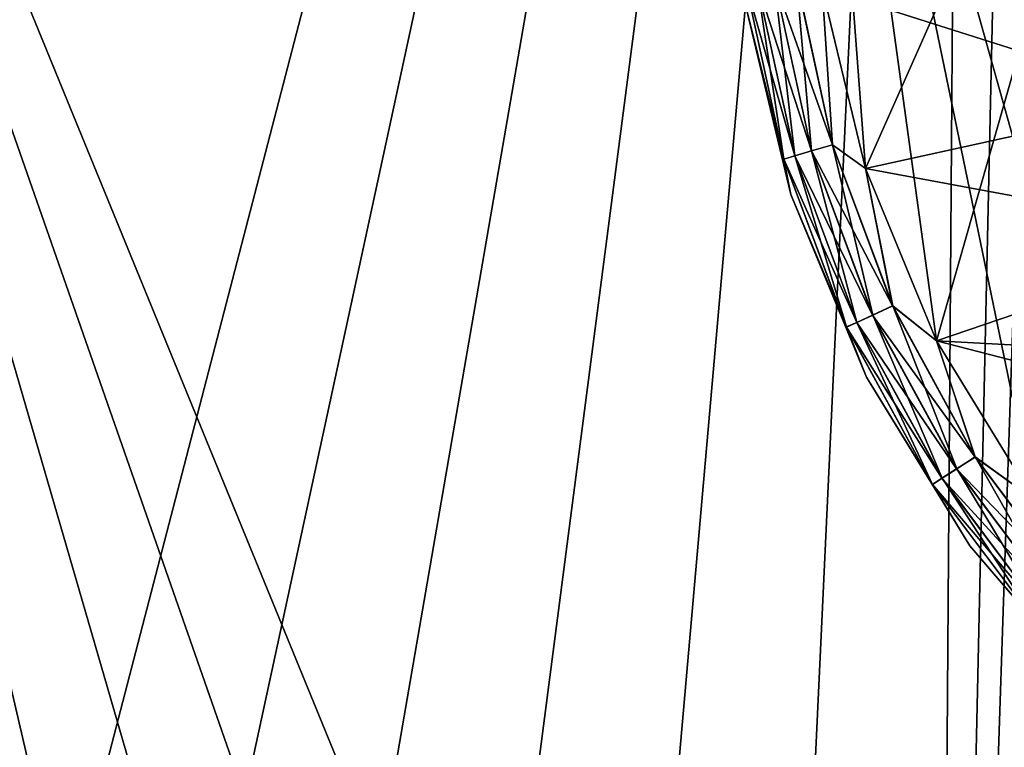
# Model space of a CAD drawing. Header units: metres. Extents: x -86 to 86, y -57 to 57.
# Tile 3 of 256: x -50 to -43.75, y -43.48 to -38.86. Entities that reach past the tile are written whole.
import ezdxf

# ---------------------------------------------------------------- set-up
doc = ezdxf.new("R2010")
doc.units = ezdxf.units.M
doc.layers.add('solid_125286', color=7, linetype='CONTINUOUS')

msp = doc.modelspace()

# ---------------------------------------------------------------- linework, layer by layer
at = {"layer": 'solid_125286'}
for points in [[(-43.045082, -21.202988, -2), (-42.969261, -55.193535, -2), (-44.208092, -55.947418, -2)], [(-43.045082, -21.202988, -2), (-44.208092, -55.947418, -2), (-43.454975, -21.871881, -2)], [(-43.454975, -21.871881, -2), (-44.208092, -55.947418, -2), (-43.964466, -22.46842, -2)], [(-52.585815, -55.646637, -2), (-53.242641, -31.746595, -2), (-43.964466, -22.46842, -2)], [(-52.585815, -55.646637, -2), (-43.964466, -22.46842, -2), (-51.277119, -56.282402, -2)], [(-51.277119, -56.282402, -2), (-43.964466, -22.46842, -2), (-49.880451, -56.692638, -2)], [(-49.880451, -56.692638, -2), (-43.964466, -22.46842, -2), (-48.435753, -56.865662, -2)], [(-48.435753, -56.865662, -2), (-43.964466, -22.46842, -2), (-46.981792, -56.796768, -2)], [(-46.981792, -56.796768, -2), (-43.964466, -22.46842, -2), (-45.559792, -56.487984, -2)], [(-45.559792, -56.487984, -2), (-43.964466, -22.46842, -2), (-44.208092, -55.947418, -2)], [(-43.557079, -54.384724, 10), (-43.5, -37.5, 10), (-52.535534, -32.453701, 10)], [(-44.644482, -55.047531, 10), (-43.557079, -54.384724, 10), (-52.535534, -32.453701, 10)], [(-45.840694, -55.528103, 10), (-44.644482, -55.047531, 10), (-52.535534, -32.453701, 10)], [(-47.103165, -55.804153, 10), (-45.840694, -55.528103, 10), (-52.535534, -32.453701, 10)], [(-48.391716, -55.866577, 10), (-47.103165, -55.804153, 10), (-52.535534, -32.453701, 10)], [(-49.673691, -55.71423, 10), (-48.391716, -55.866577, 10), (-52.535534, -32.453701, 10)], [(-50.912617, -55.351196, 10), (-49.673691, -55.71423, 10), (-52.535534, -32.453701, 10)], [(-42.803261, -42.803261, 44.5), (-42.5, -37.5, 44.5), (-45, -34.978203, 44.5)], [(-45, -34.978203, 53.5), (-42.803261, -42.803261, 53.5), (-42.5, -37.5, 53.5)], [(-45, -34.978203, 62.5), (-42.803261, -42.803261, 62.5), (-42.5, -37.5, 62.5)], [(-43.56963, -41.905605, 44.5), (-42.803261, -42.803261, 44.5), (-45, -34.978203, 44.5)], [(-44.185005, -40.900078, 44.5), (-43.56963, -41.905605, 44.5), (-45, -34.978203, 44.5)], [(-44.635948, -39.808067, 44.5), (-44.185005, -40.900078, 44.5), (-45, -34.978203, 44.5)], [(-44.909374, -38.661774, 44.5), (-44.635948, -39.808067, 44.5), (-45, -34.978203, 44.5)], [(-45, -34.978203, 53.5), (-43.56963, -41.905605, 53.5), (-42.803261, -42.803261, 53.5)], [(-45, -34.978203, 53.5), (-44.185005, -40.900078, 53.5), (-43.56963, -41.905605, 53.5)], [(-45, -34.978203, 53.5), (-44.635948, -39.808067, 53.5), (-44.185005, -40.900078, 53.5)], [(-45, -34.978203, 53.5), (-44.909374, -38.661774, 53.5), (-44.635948, -39.808067, 53.5)], [(-45, -34.978203, 62.5), (-43.56963, -41.905605, 62.5), (-42.803261, -42.803261, 62.5)], [(-45, -34.978203, 62.5), (-44.185005, -40.900078, 62.5), (-43.56963, -41.905605, 62.5)], [(-45, -34.978203, 62.5), (-44.635948, -39.808067, 62.5), (-44.185005, -40.900078, 62.5)], [(-45, -34.978203, 62.5), (-44.909374, -38.661774, 62.5), (-44.635948, -39.808067, 62.5)], [(-44.635948, -39.808067, 51.5), (-44.909374, -38.661774, 51.5), (-42.5, -35.000019, 51.5)], [(-44.635948, -39.808067, 60.5), (-44.909374, -38.661774, 60.5), (-42.5, -35.000019, 60.5)], [(-44.635948, -39.808067, 69.5), (-44.909374, -38.661774, 69.5), (-42.5, -35.000019, 69.5)], [(-44.185005, -40.900078, 51.5), (-44.635948, -39.808067, 51.5), (-42.5, -35.000019, 51.5)], [(-44.185005, -40.900078, 60.5), (-44.635948, -39.808067, 60.5), (-42.5, -35.000019, 60.5)], [(-44.185005, -40.900078, 69.5), (-44.635948, -39.808067, 69.5), (-42.5, -35.000019, 69.5)], [(-43.56963, -41.905605, 51.5), (-44.185005, -40.900078, 51.5), (-42.5, -35.000019, 51.5)], [(-43.56963, -41.905605, 60.5), (-44.185005, -40.900078, 60.5), (-42.5, -35.000019, 60.5)], [(-43.56963, -41.905605, 69.5), (-44.185005, -40.900078, 69.5), (-42.5, -35.000019, 69.5)], [(-42.917866, -38.446411, 42.5), (-42.670467, -39.374989, 42.5), (-44.909374, -38.661774, 42.5)], [(-42.670467, -39.374989, 71.5), (-42.917866, -38.446411, 71.5), (-44.909374, -38.661774, 71.5)], [(-45.324234, -38.624954, 69.70636), (-45.214687, -38.609203, 69.595581), (-44.978306, -39.695827, 69.595581)], [(-45.324234, -38.624954, 51.70636), (-45.214687, -38.609203, 51.595585), (-44.978306, -39.695827, 51.595585)], [(-45.324234, -38.624954, 60.70636), (-45.214687, -38.609203, 60.595585), (-44.978306, -39.695827, 60.595585)], [(-45.324234, -38.624954, 42.70636), (-45.214687, -38.609203, 42.595585), (-44.978306, -39.695827, 42.595585)], [(-45.323959, -38.624916, 71.294022), (-45.084232, -39.726933, 71.294022), (-45.21431, -38.60915, 71.404694)], [(-45.21431, -38.60915, 53.404694), (-45.323959, -38.624916, 53.294018), (-45.084232, -39.726933, 53.294018)], [(-45.21431, -38.60915, 62.404694), (-45.323959, -38.624916, 62.294018), (-45.084232, -39.726933, 62.294018)], [(-45.21431, -38.60915, 44.404694), (-45.323959, -38.624916, 44.294018), (-45.084232, -39.726933, 44.294018)], [(-45.214687, -38.609203, 69.595581), (-45.076595, -38.589352, 69.524475), (-44.844448, -39.656525, 69.524475)], [(-45.214687, -38.609203, 51.595585), (-45.076595, -38.589352, 51.524471), (-44.844448, -39.656525, 51.524471)], [(-45.214687, -38.609203, 60.595585), (-45.076595, -38.589352, 60.524471), (-44.844448, -39.656525, 60.524471)], [(-45.214687, -38.609203, 42.595585), (-45.076595, -38.589352, 42.524471), (-44.844448, -39.656525, 42.524471)], [(-44.978306, -39.695827, 69.595581), (-45.214687, -38.609203, 69.595581), (-44.844448, -39.656525, 69.524475)], [(-44.978306, -39.695827, 51.595585), (-45.214687, -38.609203, 51.595585), (-44.844448, -39.656525, 51.524471)], [(-44.978306, -39.695827, 60.595585), (-45.214687, -38.609203, 60.595585), (-44.844448, -39.656525, 60.524471)], [(-44.978306, -39.695827, 42.595585), (-45.214687, -38.609203, 42.595585), (-44.844448, -39.656525, 42.524471)], [(-45.21431, -38.60915, 71.404694), (-44.97794, -39.695721, 71.404694), (-45.076153, -38.589287, 71.47567)], [(-45.076153, -38.589287, 53.475674), (-45.21431, -38.60915, 53.404694), (-44.97794, -39.695721, 53.404694)], [(-45.076153, -38.589287, 62.475674), (-45.21431, -38.60915, 62.404694), (-44.97794, -39.695721, 62.404694)], [(-45.076153, -38.589287, 44.475674), (-45.21431, -38.60915, 44.404694), (-44.97794, -39.695721, 44.404694)], [(-45.084232, -39.726933, 71.294022), (-44.97794, -39.695721, 71.404694), (-45.21431, -38.60915, 71.404694)], [(-44.97794, -39.695721, 53.404694), (-45.21431, -38.60915, 53.404694), (-45.084232, -39.726933, 53.294018)], [(-44.97794, -39.695721, 62.404694), (-45.21431, -38.60915, 62.404694), (-45.084232, -39.726933, 62.294018)], [(-44.97794, -39.695721, 44.404694), (-45.21431, -38.60915, 44.404694), (-45.084232, -39.726933, 44.294018)], [(-44.844448, -39.656525, 69.524475), (-45.076595, -38.589352, 69.524475), (-44.909374, -38.661774, 69.5)], [(-44.844448, -39.656525, 51.524471), (-45.076595, -38.589352, 51.524471), (-44.909374, -38.661774, 51.5)], [(-44.844448, -39.656525, 60.524471), (-45.076595, -38.589352, 60.524471), (-44.909374, -38.661774, 60.5)], [(-44.844448, -39.656525, 42.524471), (-45.076595, -38.589352, 42.524471), (-44.909374, -38.661774, 42.5)], [(-44.844017, -39.656399, 44.475674), (-44.909374, -38.661774, 44.5), (-45.076153, -38.589287, 44.475674)], [(-44.844017, -39.656399, 53.475674), (-44.909374, -38.661774, 53.5), (-45.076153, -38.589287, 53.475674)], [(-44.844017, -39.656399, 62.475674), (-44.909374, -38.661774, 62.5), (-45.076153, -38.589287, 62.475674)], [(-45.076153, -38.589287, 71.47567), (-44.844017, -39.656399, 71.47567), (-44.909374, -38.661774, 71.5)], [(-44.97794, -39.695721, 71.404694), (-44.844017, -39.656399, 71.47567), (-45.076153, -38.589287, 71.47567)], [(-44.844017, -39.656399, 53.475674), (-45.076153, -38.589287, 53.475674), (-44.97794, -39.695721, 53.404694)], [(-44.844017, -39.656399, 62.475674), (-45.076153, -38.589287, 62.475674), (-44.97794, -39.695721, 62.404694)], [(-44.844017, -39.656399, 44.475674), (-45.076153, -38.589287, 44.475674), (-44.97794, -39.695721, 44.404694)], [(-45.401508, -38.751476, 71), (-45.152462, -39.746967, 71.15451), (-45.394348, -38.635036, 71.15451)], [(-45.152462, -39.746967, 53.154507), (-45.394348, -38.635036, 53.154507), (-45.401508, -38.751476, 53)], [(-45.152462, -39.746967, 62.154507), (-45.394348, -38.635036, 62.154507), (-45.401508, -38.751476, 62)], [(-45.152462, -39.746967, 44.154507), (-45.394348, -38.635036, 44.154507), (-45.401508, -38.751476, 44)], [(-45.401508, -38.751476, 70), (-45.394493, -38.635056, 69.84594), (-45.152603, -39.747005, 69.84594)], [(-45.401508, -38.751476, 52), (-45.394493, -38.635056, 51.84594), (-45.152603, -39.747005, 51.84594)], [(-45.401508, -38.751476, 61), (-45.394493, -38.635056, 60.84594), (-45.152603, -39.747005, 60.84594)], [(-45.401508, -38.751476, 43), (-45.394493, -38.635056, 42.84594), (-45.152603, -39.747005, 42.84594)], [(-45.394493, -38.635056, 69.84594), (-45.324234, -38.624954, 69.70636), (-45.084499, -39.727009, 69.70636)], [(-45.394493, -38.635056, 51.84594), (-45.324234, -38.624954, 51.70636), (-45.084499, -39.727009, 51.70636)], [(-45.394493, -38.635056, 60.84594), (-45.324234, -38.624954, 60.70636), (-45.084499, -39.727009, 60.70636)], [(-45.394493, -38.635056, 42.84594), (-45.324234, -38.624954, 42.70636), (-45.084499, -39.727009, 42.70636)], [(-45.152603, -39.747005, 69.84594), (-45.394493, -38.635056, 69.84594), (-45.084499, -39.727009, 69.70636)], [(-45.152603, -39.747005, 51.84594), (-45.394493, -38.635056, 51.84594), (-45.084499, -39.727009, 51.70636)], [(-45.152603, -39.747005, 60.84594), (-45.394493, -38.635056, 60.84594), (-45.084499, -39.727009, 60.70636)], [(-45.152603, -39.747005, 42.84594), (-45.394493, -38.635056, 42.84594), (-45.084499, -39.727009, 42.70636)], [(-45.394348, -38.635036, 71.15451), (-45.152462, -39.746967, 71.15451), (-45.323959, -38.624916, 71.294022)], [(-45.323959, -38.624916, 53.294018), (-45.394348, -38.635036, 53.154507), (-45.152462, -39.746967, 53.154507)], [(-45.323959, -38.624916, 62.294018), (-45.394348, -38.635036, 62.154507), (-45.152462, -39.746967, 62.154507)], [(-45.323959, -38.624916, 44.294018), (-45.394348, -38.635036, 44.154507), (-45.152462, -39.746967, 44.154507)], [(-45.084499, -39.727009, 69.70636), (-45.324234, -38.624954, 69.70636), (-44.978306, -39.695827, 69.595581)], [(-45.084499, -39.727009, 51.70636), (-45.324234, -38.624954, 51.70636), (-44.978306, -39.695827, 51.595585)], [(-45.084499, -39.727009, 60.70636), (-45.324234, -38.624954, 60.70636), (-44.978306, -39.695827, 60.595585)], [(-45.084499, -39.727009, 42.70636), (-45.324234, -38.624954, 42.70636), (-44.978306, -39.695827, 42.595585)], [(-45.152462, -39.746967, 71.15451), (-45.084232, -39.726933, 71.294022), (-45.323959, -38.624916, 71.294022)], [(-45.084232, -39.726933, 53.294018), (-45.323959, -38.624916, 53.294018), (-45.152462, -39.746967, 53.154507)], [(-45.084232, -39.726933, 62.294018), (-45.323959, -38.624916, 62.294018), (-45.152462, -39.746967, 62.154507)], [(-45.084232, -39.726933, 44.294018), (-45.323959, -38.624916, 44.294018), (-45.152462, -39.746967, 44.154507)], [(-44.844017, -39.656399, 44.475674), (-44.635948, -39.808067, 44.5), (-44.909374, -38.661774, 44.5)], [(-44.844448, -39.656525, 69.524475), (-44.909374, -38.661774, 69.5), (-44.635948, -39.808067, 69.5)], [(-44.844017, -39.656399, 53.475674), (-44.635948, -39.808067, 53.5), (-44.909374, -38.661774, 53.5)], [(-44.844448, -39.656525, 51.524471), (-44.909374, -38.661774, 51.5), (-44.635948, -39.808067, 51.5)], [(-44.844448, -39.656525, 60.524471), (-44.909374, -38.661774, 60.5), (-44.635948, -39.808067, 60.5)], [(-44.844017, -39.656399, 62.475674), (-44.635948, -39.808067, 62.5), (-44.909374, -38.661774, 62.5)], [(-42.670467, -39.374989, 42.5), (-44.635948, -39.808067, 42.5), (-44.909374, -38.661774, 42.5)], [(-44.844448, -39.656525, 42.524471), (-44.909374, -38.661774, 42.5), (-44.635948, -39.808067, 42.5)], [(-42.670467, -39.374989, 71.5), (-44.909374, -38.661774, 71.5), (-44.635948, -39.808067, 71.5)], [(-44.844017, -39.656399, 71.47567), (-44.635948, -39.808067, 71.5), (-44.909374, -38.661774, 71.5)], [(-45.401508, -38.751476, 71), (-45.108452, -39.972137, 71), (-45.152462, -39.746967, 71.15451)], [(-45.108452, -39.972137, 70), (-45.108452, -39.972137, 71), (-45.401508, -38.751476, 71)], [(-45.108452, -39.972137, 70), (-45.401508, -38.751476, 71), (-45.401508, -38.751476, 70)], [(-45.108452, -39.972137, 70), (-45.401508, -38.751476, 70), (-45.152603, -39.747005, 69.84594)], [(-45.108452, -39.972137, 52), (-45.401508, -38.751476, 52), (-45.152603, -39.747005, 51.84594)], [(-45.401508, -38.751476, 53), (-45.401508, -38.751476, 52), (-45.108452, -39.972137, 52)], [(-45.108452, -39.972137, 53), (-45.401508, -38.751476, 53), (-45.108452, -39.972137, 52)], [(-45.152462, -39.746967, 53.154507), (-45.401508, -38.751476, 53), (-45.108452, -39.972137, 53)], [(-45.108452, -39.972137, 61), (-45.401508, -38.751476, 61), (-45.152603, -39.747005, 60.84594)], [(-45.401508, -38.751476, 62), (-45.401508, -38.751476, 61), (-45.108452, -39.972137, 61)], [(-45.108452, -39.972137, 62), (-45.401508, -38.751476, 62), (-45.108452, -39.972137, 61)], [(-45.152462, -39.746967, 62.154507), (-45.401508, -38.751476, 62), (-45.108452, -39.972137, 62)], [(-45.108452, -39.972137, 43), (-45.401508, -38.751476, 43), (-45.152603, -39.747005, 42.84594)], [(-45.401508, -38.751476, 44), (-45.401508, -38.751476, 43), (-45.108452, -39.972137, 43)], [(-45.108452, -39.972137, 44), (-45.401508, -38.751476, 44), (-45.108452, -39.972137, 43)], [(-45.152462, -39.746967, 44.154507), (-45.401508, -38.751476, 44), (-45.108452, -39.972137, 44)], [(-42.670467, -39.374989, 42.5), (-42.264843, -40.247047, 42.5), (-44.635948, -39.808067, 42.5)], [(-42.264843, -40.247047, 71.5), (-42.670467, -39.374989, 71.5), (-44.635948, -39.808067, 71.5)], [(-44.978306, -39.695827, 69.595581), (-44.844448, -39.656525, 69.524475), (-44.462788, -40.679798, 69.524475)], [(-44.978306, -39.695827, 51.595585), (-44.844448, -39.656525, 51.524471), (-44.462788, -40.679798, 51.524471)], [(-44.978306, -39.695827, 60.595585), (-44.844448, -39.656525, 60.524471), (-44.462788, -40.679798, 60.524471)], [(-44.978306, -39.695827, 42.595585), (-44.844448, -39.656525, 42.524471), (-44.462788, -40.679798, 42.524471)], [(-44.97794, -39.695721, 71.404694), (-44.589344, -40.737595, 71.404694), (-44.844017, -39.656399, 71.47567)], [(-44.844017, -39.656399, 53.475674), (-44.97794, -39.695721, 53.404694), (-44.589344, -40.737595, 53.404694)], [(-44.844017, -39.656399, 62.475674), (-44.97794, -39.695721, 62.404694), (-44.589344, -40.737595, 62.404694)], [(-44.844017, -39.656399, 44.475674), (-44.97794, -39.695721, 44.404694), (-44.589344, -40.737595, 44.404694)], [(-44.462788, -40.679798, 69.524475), (-44.844448, -39.656525, 69.524475), (-44.635948, -39.808067, 69.5)], [(-44.462788, -40.679798, 51.524471), (-44.844448, -39.656525, 51.524471), (-44.635948, -39.808067, 51.5)], [(-44.462788, -40.679798, 60.524471), (-44.844448, -39.656525, 60.524471), (-44.635948, -39.808067, 60.5)], [(-44.462788, -40.679798, 42.524471), (-44.844448, -39.656525, 42.524471), (-44.635948, -39.808067, 42.5)], [(-44.462379, -40.679611, 44.475674), (-44.635948, -39.808067, 44.5), (-44.844017, -39.656399, 44.475674)], [(-44.462379, -40.679611, 53.475674), (-44.635948, -39.808067, 53.5), (-44.844017, -39.656399, 53.475674)], [(-44.462379, -40.679611, 62.475674), (-44.635948, -39.808067, 62.5), (-44.844017, -39.656399, 62.475674)], [(-44.844017, -39.656399, 71.47567), (-44.462379, -40.679611, 71.47567), (-44.635948, -39.808067, 71.5)], [(-44.589344, -40.737595, 71.404694), (-44.462379, -40.679611, 71.47567), (-44.844017, -39.656399, 71.47567)], [(-44.462379, -40.679611, 53.475674), (-44.844017, -39.656399, 53.475674), (-44.589344, -40.737595, 53.404694)], [(-44.462379, -40.679611, 62.475674), (-44.844017, -39.656399, 62.475674), (-44.589344, -40.737595, 62.404694)], [(-44.462379, -40.679611, 44.475674), (-44.844017, -39.656399, 44.475674), (-44.589344, -40.737595, 44.404694)], [(-45.152603, -39.747005, 69.84594), (-45.084499, -39.727009, 69.70636), (-44.690361, -40.78373, 69.70636)], [(-45.152603, -39.747005, 51.84594), (-45.084499, -39.727009, 51.70636), (-44.690361, -40.78373, 51.70636)], [(-45.152603, -39.747005, 60.84594), (-45.084499, -39.727009, 60.70636), (-44.690361, -40.78373, 60.70636)], [(-45.152603, -39.747005, 42.84594), (-45.084499, -39.727009, 42.70636), (-44.690361, -40.78373, 42.70636)], [(-45.152462, -39.746967, 71.15451), (-44.754795, -40.813152, 71.15451), (-45.084232, -39.726933, 71.294022)], [(-45.084232, -39.726933, 53.294018), (-45.152462, -39.746967, 53.154507), (-44.754795, -40.813152, 53.154507)], [(-45.084232, -39.726933, 62.294018), (-45.152462, -39.746967, 62.154507), (-44.754795, -40.813152, 62.154507)], [(-45.084232, -39.726933, 44.294018), (-45.152462, -39.746967, 44.154507), (-44.754795, -40.813152, 44.154507)], [(-45.084499, -39.727009, 69.70636), (-44.978306, -39.695827, 69.595581), (-44.589691, -40.737751, 69.595581)], [(-45.084499, -39.727009, 51.70636), (-44.978306, -39.695827, 51.595585), (-44.589691, -40.737751, 51.595585)], [(-45.084499, -39.727009, 60.70636), (-44.978306, -39.695827, 60.595585), (-44.589691, -40.737751, 60.595585)], [(-45.084499, -39.727009, 42.70636), (-44.978306, -39.695827, 42.595585), (-44.589691, -40.737751, 42.595585)], [(-44.690361, -40.78373, 69.70636), (-45.084499, -39.727009, 69.70636), (-44.589691, -40.737751, 69.595581)], [(-44.690361, -40.78373, 51.70636), (-45.084499, -39.727009, 51.70636), (-44.589691, -40.737751, 51.595585)], [(-44.690361, -40.78373, 60.70636), (-45.084499, -39.727009, 60.70636), (-44.589691, -40.737751, 60.595585)], [(-44.690361, -40.78373, 42.70636), (-45.084499, -39.727009, 42.70636), (-44.589691, -40.737751, 42.595585)], [(-45.084232, -39.726933, 71.294022), (-44.690109, -40.783611, 71.294022), (-44.97794, -39.695721, 71.404694)], [(-44.97794, -39.695721, 53.404694), (-45.084232, -39.726933, 53.294018), (-44.690109, -40.783611, 53.294018)], [(-44.97794, -39.695721, 62.404694), (-45.084232, -39.726933, 62.294018), (-44.690109, -40.783611, 62.294018)], [(-44.97794, -39.695721, 44.404694), (-45.084232, -39.726933, 44.294018), (-44.690109, -40.783611, 44.294018)], [(-44.754795, -40.813152, 71.15451), (-44.690109, -40.783611, 71.294022), (-45.084232, -39.726933, 71.294022)], [(-44.690109, -40.783611, 53.294018), (-45.084232, -39.726933, 53.294018), (-44.754795, -40.813152, 53.154507)], [(-44.690109, -40.783611, 62.294018), (-45.084232, -39.726933, 62.294018), (-44.754795, -40.813152, 62.154507)], [(-44.690109, -40.783611, 44.294018), (-45.084232, -39.726933, 44.294018), (-44.754795, -40.813152, 44.154507)], [(-44.589691, -40.737751, 69.595581), (-44.978306, -39.695827, 69.595581), (-44.462788, -40.679798, 69.524475)], [(-44.589691, -40.737751, 51.595585), (-44.978306, -39.695827, 51.595585), (-44.462788, -40.679798, 51.524471)], [(-44.589691, -40.737751, 60.595585), (-44.978306, -39.695827, 60.595585), (-44.462788, -40.679798, 60.524471)], [(-44.589691, -40.737751, 42.595585), (-44.978306, -39.695827, 42.595585), (-44.462788, -40.679798, 42.524471)], [(-44.690109, -40.783611, 71.294022), (-44.589344, -40.737595, 71.404694), (-44.97794, -39.695721, 71.404694)], [(-44.589344, -40.737595, 53.404694), (-44.97794, -39.695721, 53.404694), (-44.690109, -40.783611, 53.294018)], [(-44.589344, -40.737595, 62.404694), (-44.97794, -39.695721, 62.404694), (-44.690109, -40.783611, 62.294018)], [(-44.589344, -40.737595, 44.404694), (-44.97794, -39.695721, 44.404694), (-44.690109, -40.783611, 44.294018)], [(-44.754929, -40.813213, 69.84594), (-45.152603, -39.747005, 69.84594), (-44.690361, -40.78373, 69.70636)], [(-45.108452, -39.972137, 70), (-45.152603, -39.747005, 69.84594), (-44.754929, -40.813213, 69.84594)], [(-44.754929, -40.813213, 51.84594), (-45.152603, -39.747005, 51.84594), (-44.690361, -40.78373, 51.70636)], [(-45.108452, -39.972137, 52), (-45.152603, -39.747005, 51.84594), (-44.754929, -40.813213, 51.84594)], [(-44.754929, -40.813213, 60.84594), (-45.152603, -39.747005, 60.84594), (-44.690361, -40.78373, 60.70636)], [(-45.108452, -39.972137, 61), (-45.152603, -39.747005, 60.84594), (-44.754929, -40.813213, 60.84594)], [(-44.754929, -40.813213, 42.84594), (-45.152603, -39.747005, 42.84594), (-44.690361, -40.78373, 42.70636)], [(-45.108452, -39.972137, 43), (-45.152603, -39.747005, 42.84594), (-44.754929, -40.813213, 42.84594)], [(-45.108452, -39.972137, 71), (-44.754795, -40.813152, 71.15451), (-45.152462, -39.746967, 71.15451)], [(-44.754795, -40.813152, 53.154507), (-45.152462, -39.746967, 53.154507), (-45.108452, -39.972137, 53)], [(-44.754795, -40.813152, 62.154507), (-45.152462, -39.746967, 62.154507), (-45.108452, -39.972137, 62)], [(-44.754795, -40.813152, 44.154507), (-45.152462, -39.746967, 44.154507), (-45.108452, -39.972137, 44)], [(-44.462379, -40.679611, 44.475674), (-44.185005, -40.900078, 44.5), (-44.635948, -39.808067, 44.5)], [(-44.462788, -40.679798, 69.524475), (-44.635948, -39.808067, 69.5), (-44.185005, -40.900078, 69.5)], [(-44.462379, -40.679611, 53.475674), (-44.185005, -40.900078, 53.5), (-44.635948, -39.808067, 53.5)], [(-44.462788, -40.679798, 51.524471), (-44.635948, -39.808067, 51.5), (-44.185005, -40.900078, 51.5)], [(-44.462788, -40.679798, 60.524471), (-44.635948, -39.808067, 60.5), (-44.185005, -40.900078, 60.5)], [(-44.462379, -40.679611, 62.475674), (-44.185005, -40.900078, 62.5), (-44.635948, -39.808067, 62.5)], [(-42.264843, -40.247047, 42.5), (-44.185005, -40.900078, 42.5), (-44.635948, -39.808067, 42.5)], [(-44.462788, -40.679798, 42.524471), (-44.635948, -39.808067, 42.5), (-44.185005, -40.900078, 42.5)], [(-42.264843, -40.247047, 71.5), (-44.635948, -39.808067, 71.5), (-44.185005, -40.900078, 71.5)], [(-44.462379, -40.679611, 71.47567), (-44.185005, -40.900078, 71.5), (-44.635948, -39.808067, 71.5)], [(-45.108452, -39.972137, 71), (-44.628052, -41.131924, 71), (-44.754795, -40.813152, 71.15451)], [(-44.628052, -41.131924, 70), (-44.628052, -41.131924, 71), (-45.108452, -39.972137, 71)], [(-44.628052, -41.131924, 70), (-45.108452, -39.972137, 71), (-45.108452, -39.972137, 70)], [(-44.628052, -41.131924, 70), (-45.108452, -39.972137, 70), (-44.754929, -40.813213, 69.84594)], [(-44.628052, -41.131924, 52), (-45.108452, -39.972137, 52), (-44.754929, -40.813213, 51.84594)], [(-45.108452, -39.972137, 53), (-45.108452, -39.972137, 52), (-44.628052, -41.131924, 52)], [(-44.628052, -41.131924, 53), (-45.108452, -39.972137, 53), (-44.628052, -41.131924, 52)], [(-44.754795, -40.813152, 53.154507), (-45.108452, -39.972137, 53), (-44.628052, -41.131924, 53)], [(-44.628052, -41.131924, 61), (-45.108452, -39.972137, 61), (-44.754929, -40.813213, 60.84594)], [(-45.108452, -39.972137, 62), (-45.108452, -39.972137, 61), (-44.628052, -41.131924, 61)], [(-44.628052, -41.131924, 62), (-45.108452, -39.972137, 62), (-44.628052, -41.131924, 61)], [(-44.754795, -40.813152, 62.154507), (-45.108452, -39.972137, 62), (-44.628052, -41.131924, 62)], [(-44.628052, -41.131924, 43), (-45.108452, -39.972137, 43), (-44.754929, -40.813213, 42.84594)], [(-45.108452, -39.972137, 44), (-45.108452, -39.972137, 43), (-44.628052, -41.131924, 43)], [(-44.628052, -41.131924, 44), (-45.108452, -39.972137, 44), (-44.628052, -41.131924, 43)], [(-44.754795, -40.813152, 44.154507), (-45.108452, -39.972137, 44), (-44.628052, -41.131924, 44)], [(-42.264843, -40.247047, 42.5), (-41.71426, -41.034058, 42.5), (-44.185005, -40.900078, 42.5)], [(-41.71426, -41.034058, 71.5), (-42.264843, -40.247047, 71.5), (-44.185005, -40.900078, 71.5)], [(-44.589691, -40.737751, 69.595581), (-44.462788, -40.679798, 69.524475), (-43.939381, -41.63834, 69.524475)], [(-44.589691, -40.737751, 51.595585), (-44.462788, -40.679798, 51.524471), (-43.939381, -41.63834, 51.524471)], [(-44.589691, -40.737751, 60.595585), (-44.462788, -40.679798, 60.524471), (-43.939381, -41.63834, 60.524471)], [(-44.589691, -40.737751, 42.595585), (-44.462788, -40.679798, 42.524471), (-43.939381, -41.63834, 42.524471)], [(-44.589344, -40.737595, 71.404694), (-44.056427, -41.713558, 71.404694), (-44.462379, -40.679611, 71.47567)], [(-44.462379, -40.679611, 53.475674), (-44.589344, -40.737595, 53.404694), (-44.056427, -41.713558, 53.404694)], [(-44.462379, -40.679611, 62.475674), (-44.589344, -40.737595, 62.404694), (-44.056427, -41.713558, 62.404694)], [(-44.462379, -40.679611, 44.475674), (-44.589344, -40.737595, 44.404694), (-44.056427, -41.713558, 44.404694)], [(-43.939381, -41.63834, 69.524475), (-44.462788, -40.679798, 69.524475), (-44.185005, -40.900078, 69.5)], [(-43.939381, -41.63834, 51.524471), (-44.462788, -40.679798, 51.524471), (-44.185005, -40.900078, 51.5)], [(-43.939381, -41.63834, 60.524471), (-44.462788, -40.679798, 60.524471), (-44.185005, -40.900078, 60.5)], [(-43.939381, -41.63834, 42.524471), (-44.462788, -40.679798, 42.524471), (-44.185005, -40.900078, 42.5)], [(-43.939007, -41.638096, 44.475674), (-44.185005, -40.900078, 44.5), (-44.462379, -40.679611, 44.475674)], [(-43.939007, -41.638096, 53.475674), (-44.185005, -40.900078, 53.5), (-44.462379, -40.679611, 53.475674)], [(-43.939007, -41.638096, 62.475674), (-44.185005, -40.900078, 62.5), (-44.462379, -40.679611, 62.475674)], [(-44.462379, -40.679611, 71.47567), (-43.939007, -41.638096, 71.47567), (-44.185005, -40.900078, 71.5)], [(-44.056427, -41.713558, 71.404694), (-43.939007, -41.638096, 71.47567), (-44.462379, -40.679611, 71.47567)], [(-43.939007, -41.638096, 53.475674), (-44.462379, -40.679611, 53.475674), (-44.056427, -41.713558, 53.404694)], [(-43.939007, -41.638096, 62.475674), (-44.462379, -40.679611, 62.475674), (-44.056427, -41.713558, 62.404694)], [(-43.939007, -41.638096, 44.475674), (-44.462379, -40.679611, 44.475674), (-44.056427, -41.713558, 44.404694)], [(-44.754929, -40.813213, 69.84594), (-44.690361, -40.78373, 69.70636), (-44.149853, -41.773602, 69.70636)], [(-44.754929, -40.813213, 51.84594), (-44.690361, -40.78373, 51.70636), (-44.149853, -41.773602, 51.70636)], [(-44.754929, -40.813213, 60.84594), (-44.690361, -40.78373, 60.70636), (-44.149853, -41.773602, 60.70636)], [(-44.754929, -40.813213, 42.84594), (-44.690361, -40.78373, 42.70636), (-44.149853, -41.773602, 42.70636)], [(-44.754795, -40.813152, 71.15451), (-44.209442, -41.811897, 71.15451), (-44.690109, -40.783611, 71.294022)], [(-44.690109, -40.783611, 53.294018), (-44.754795, -40.813152, 53.154507), (-44.209442, -41.811897, 53.154507)], [(-44.690109, -40.783611, 62.294018), (-44.754795, -40.813152, 62.154507), (-44.209442, -41.811897, 62.154507)], [(-44.690109, -40.783611, 44.294018), (-44.754795, -40.813152, 44.154507), (-44.209442, -41.811897, 44.154507)], [(-44.690361, -40.78373, 69.70636), (-44.589691, -40.737751, 69.595581), (-44.056747, -41.713764, 69.595581)], [(-44.690361, -40.78373, 51.70636), (-44.589691, -40.737751, 51.595585), (-44.056747, -41.713764, 51.595585)], [(-44.690361, -40.78373, 60.70636), (-44.589691, -40.737751, 60.595585), (-44.056747, -41.713764, 60.595585)], [(-44.690361, -40.78373, 42.70636), (-44.589691, -40.737751, 42.595585), (-44.056747, -41.713764, 42.595585)], [(-44.149853, -41.773602, 69.70636), (-44.690361, -40.78373, 69.70636), (-44.056747, -41.713764, 69.595581)], [(-44.149853, -41.773602, 51.70636), (-44.690361, -40.78373, 51.70636), (-44.056747, -41.713764, 51.595585)], [(-44.149853, -41.773602, 60.70636), (-44.690361, -40.78373, 60.70636), (-44.056747, -41.713764, 60.595585)], [(-44.149853, -41.773602, 42.70636), (-44.690361, -40.78373, 42.70636), (-44.056747, -41.713764, 42.595585)], [(-44.690109, -40.783611, 71.294022), (-44.149616, -41.773449, 71.294022), (-44.589344, -40.737595, 71.404694)], [(-44.589344, -40.737595, 53.404694), (-44.690109, -40.783611, 53.294018), (-44.149616, -41.773449, 53.294018)], [(-44.589344, -40.737595, 62.404694), (-44.690109, -40.783611, 62.294018), (-44.149616, -41.773449, 62.294018)], [(-44.589344, -40.737595, 44.404694), (-44.690109, -40.783611, 44.294018), (-44.149616, -41.773449, 44.294018)], [(-44.209442, -41.811897, 71.15451), (-44.149616, -41.773449, 71.294022), (-44.690109, -40.783611, 71.294022)], [(-44.149616, -41.773449, 53.294018), (-44.690109, -40.783611, 53.294018), (-44.209442, -41.811897, 53.154507)], [(-44.149616, -41.773449, 62.294018), (-44.690109, -40.783611, 62.294018), (-44.209442, -41.811897, 62.154507)], [(-44.149616, -41.773449, 44.294018), (-44.690109, -40.783611, 44.294018), (-44.209442, -41.811897, 44.154507)], [(-44.056747, -41.713764, 69.595581), (-44.589691, -40.737751, 69.595581), (-43.939381, -41.63834, 69.524475)], [(-44.056747, -41.713764, 51.595585), (-44.589691, -40.737751, 51.595585), (-43.939381, -41.63834, 51.524471)], [(-44.056747, -41.713764, 60.595585), (-44.589691, -40.737751, 60.595585), (-43.939381, -41.63834, 60.524471)], [(-44.056747, -41.713764, 42.595585), (-44.589691, -40.737751, 42.595585), (-43.939381, -41.63834, 42.524471)], [(-44.149616, -41.773449, 71.294022), (-44.056427, -41.713558, 71.404694), (-44.589344, -40.737595, 71.404694)], [(-44.056427, -41.713558, 53.404694), (-44.589344, -40.737595, 53.404694), (-44.149616, -41.773449, 53.294018)], [(-44.056427, -41.713558, 62.404694), (-44.589344, -40.737595, 62.404694), (-44.149616, -41.773449, 62.294018)], [(-44.056427, -41.713558, 44.404694), (-44.589344, -40.737595, 44.404694), (-44.149616, -41.773449, 44.294018)], [(-44.209564, -41.811974, 69.84594), (-44.754929, -40.813213, 69.84594), (-44.149853, -41.773602, 69.70636)], [(-44.628052, -41.131924, 70), (-44.754929, -40.813213, 69.84594), (-44.209564, -41.811974, 69.84594)], [(-44.209564, -41.811974, 51.84594), (-44.754929, -40.813213, 51.84594), (-44.149853, -41.773602, 51.70636)], [(-44.628052, -41.131924, 52), (-44.754929, -40.813213, 51.84594), (-44.209564, -41.811974, 51.84594)], [(-44.209564, -41.811974, 60.84594), (-44.754929, -40.813213, 60.84594), (-44.149853, -41.773602, 60.70636)], [(-44.628052, -41.131924, 61), (-44.754929, -40.813213, 60.84594), (-44.209564, -41.811974, 60.84594)], [(-44.209564, -41.811974, 42.84594), (-44.754929, -40.813213, 42.84594), (-44.149853, -41.773602, 42.70636)], [(-44.628052, -41.131924, 43), (-44.754929, -40.813213, 42.84594), (-44.209564, -41.811974, 42.84594)], [(-44.628052, -41.131924, 71), (-44.209442, -41.811897, 71.15451), (-44.754795, -40.813152, 71.15451)], [(-44.209442, -41.811897, 53.154507), (-44.754795, -40.813152, 53.154507), (-44.628052, -41.131924, 53)], [(-44.209442, -41.811897, 62.154507), (-44.754795, -40.813152, 62.154507), (-44.628052, -41.131924, 62)], [(-44.209442, -41.811897, 44.154507), (-44.754795, -40.813152, 44.154507), (-44.628052, -41.131924, 44)], [(-43.939007, -41.638096, 44.475674), (-43.56963, -41.905605, 44.5), (-44.185005, -40.900078, 44.5)], [(-43.939381, -41.63834, 69.524475), (-44.185005, -40.900078, 69.5), (-43.56963, -41.905605, 69.5)], [(-43.939007, -41.638096, 53.475674), (-43.56963, -41.905605, 53.5), (-44.185005, -40.900078, 53.5)], [(-43.939381, -41.63834, 51.524471), (-44.185005, -40.900078, 51.5), (-43.56963, -41.905605, 51.5)], [(-43.939381, -41.63834, 60.524471), (-44.185005, -40.900078, 60.5), (-43.56963, -41.905605, 60.5)], [(-43.939007, -41.638096, 62.475674), (-43.56963, -41.905605, 62.5), (-44.185005, -40.900078, 62.5)], [(-41.034058, -41.71426, 42.5), (-43.56963, -41.905605, 42.5), (-44.185005, -40.900078, 42.5)], [(-43.939381, -41.63834, 42.524471), (-44.185005, -40.900078, 42.5), (-43.56963, -41.905605, 42.5)], [(-41.71426, -41.034058, 42.5), (-41.034058, -41.71426, 42.5), (-44.185005, -40.900078, 42.5)], [(-41.71426, -41.034058, 71.5), (-44.185005, -40.900078, 71.5), (-43.56963, -41.905605, 71.5)], [(-43.939007, -41.638096, 71.47567), (-43.56963, -41.905605, 71.5), (-44.185005, -40.900078, 71.5)], [(-44.628052, -41.131924, 71), (-43.972137, -42.202282, 71), (-44.209442, -41.811897, 71.15451)], [(-43.972137, -42.202282, 70), (-43.972137, -42.202282, 71), (-44.628052, -41.131924, 71)], [(-43.972137, -42.202282, 70), (-44.628052, -41.131924, 71), (-44.628052, -41.131924, 70)], [(-43.972137, -42.202282, 70), (-44.628052, -41.131924, 70), (-44.209564, -41.811974, 69.84594)], [(-43.972137, -42.202282, 52), (-44.628052, -41.131924, 52), (-44.209564, -41.811974, 51.84594)], [(-44.628052, -41.131924, 53), (-44.628052, -41.131924, 52), (-43.972137, -42.202282, 52)], [(-43.972137, -42.202282, 53), (-44.628052, -41.131924, 53), (-43.972137, -42.202282, 52)], [(-44.209442, -41.811897, 53.154507), (-44.628052, -41.131924, 53), (-43.972137, -42.202282, 53)], [(-43.972137, -42.202282, 61), (-44.628052, -41.131924, 61), (-44.209564, -41.811974, 60.84594)], [(-44.628052, -41.131924, 62), (-44.628052, -41.131924, 61), (-43.972137, -42.202282, 61)], [(-43.972137, -42.202282, 62), (-44.628052, -41.131924, 62), (-43.972137, -42.202282, 61)], [(-44.209442, -41.811897, 62.154507), (-44.628052, -41.131924, 62), (-43.972137, -42.202282, 62)], [(-43.972137, -42.202282, 43), (-44.628052, -41.131924, 43), (-44.209564, -41.811974, 42.84594)], [(-44.628052, -41.131924, 44), (-44.628052, -41.131924, 43), (-43.972137, -42.202282, 43)], [(-43.972137, -42.202282, 44), (-44.628052, -41.131924, 44), (-43.972137, -42.202282, 43)], [(-44.209442, -41.811897, 44.154507), (-44.628052, -41.131924, 44), (-43.972137, -42.202282, 44)], [(-44.056747, -41.713764, 69.595581), (-43.939381, -41.63834, 69.524475), (-43.284893, -42.512638, 69.524475)], [(-44.056747, -41.713764, 51.595585), (-43.939381, -41.63834, 51.524471), (-43.284893, -42.512638, 51.524471)], [(-44.056747, -41.713764, 60.595585), (-43.939381, -41.63834, 60.524471), (-43.284893, -42.512638, 60.524471)], [(-44.056747, -41.713764, 42.595585), (-43.939381, -41.63834, 42.524471), (-43.284893, -42.512638, 42.524471)], [(-44.056427, -41.713558, 71.404694), (-43.390038, -42.603748, 71.404694), (-43.939007, -41.638096, 71.47567)], [(-43.939007, -41.638096, 53.475674), (-44.056427, -41.713558, 53.404694), (-43.390038, -42.603748, 53.404694)], [(-43.939007, -41.638096, 62.475674), (-44.056427, -41.713558, 62.404694), (-43.390038, -42.603748, 62.404694)], [(-43.939007, -41.638096, 44.475674), (-44.056427, -41.713558, 44.404694), (-43.390038, -42.603748, 44.404694)], [(-43.284893, -42.512638, 69.524475), (-43.939381, -41.63834, 69.524475), (-43.56963, -41.905605, 69.5)], [(-43.284893, -42.512638, 51.524471), (-43.939381, -41.63834, 51.524471), (-43.56963, -41.905605, 51.5)], [(-43.284893, -42.512638, 60.524471), (-43.939381, -41.63834, 60.524471), (-43.56963, -41.905605, 60.5)], [(-43.284893, -42.512638, 42.524471), (-43.939381, -41.63834, 42.524471), (-43.56963, -41.905605, 42.5)], [(-43.284554, -42.512344, 44.475674), (-43.56963, -41.905605, 44.5), (-43.939007, -41.638096, 44.475674)], [(-43.284554, -42.512344, 53.475674), (-43.56963, -41.905605, 53.5), (-43.939007, -41.638096, 53.475674)], [(-43.284554, -42.512344, 62.475674), (-43.56963, -41.905605, 62.5), (-43.939007, -41.638096, 62.475674)], [(-43.939007, -41.638096, 71.47567), (-43.284554, -42.512344, 71.47567), (-43.56963, -41.905605, 71.5)], [(-43.390038, -42.603748, 71.404694), (-43.284554, -42.512344, 71.47567), (-43.939007, -41.638096, 71.47567)], [(-43.284554, -42.512344, 53.475674), (-43.939007, -41.638096, 53.475674), (-43.390038, -42.603748, 53.404694)], [(-43.284554, -42.512344, 62.475674), (-43.939007, -41.638096, 62.475674), (-43.390038, -42.603748, 62.404694)], [(-43.284554, -42.512344, 44.475674), (-43.939007, -41.638096, 44.475674), (-43.390038, -42.603748, 44.404694)], [(-44.149853, -41.773602, 69.70636), (-44.056747, -41.713764, 69.595581), (-43.390327, -42.603996, 69.595581)], [(-44.149853, -41.773602, 51.70636), (-44.056747, -41.713764, 51.595585), (-43.390327, -42.603996, 51.595585)], [(-44.149853, -41.773602, 60.70636), (-44.056747, -41.713764, 60.595585), (-43.390327, -42.603996, 60.595585)], [(-44.149853, -41.773602, 42.70636), (-44.056747, -41.713764, 42.595585), (-43.390327, -42.603996, 42.595585)], [(-44.149616, -41.773449, 71.294022), (-43.473759, -42.676292, 71.294022), (-44.056427, -41.713558, 71.404694)], [(-44.056427, -41.713558, 53.404694), (-44.149616, -41.773449, 53.294018), (-43.473759, -42.676292, 53.294018)], [(-44.056427, -41.713558, 62.404694), (-44.149616, -41.773449, 62.294018), (-43.473759, -42.676292, 62.294018)], [(-44.056427, -41.713558, 44.404694), (-44.149616, -41.773449, 44.294018), (-43.473759, -42.676292, 44.294018)], [(-43.390327, -42.603996, 69.595581), (-44.056747, -41.713764, 69.595581), (-43.284893, -42.512638, 69.524475)], [(-43.390327, -42.603996, 51.595585), (-44.056747, -41.713764, 51.595585), (-43.284893, -42.512638, 51.524471)], [(-43.390327, -42.603996, 60.595585), (-44.056747, -41.713764, 60.595585), (-43.284893, -42.512638, 60.524471)], [(-43.390327, -42.603996, 42.595585), (-44.056747, -41.713764, 42.595585), (-43.284893, -42.512638, 42.524471)], [(-43.473759, -42.676292, 71.294022), (-43.390038, -42.603748, 71.404694), (-44.056427, -41.713558, 71.404694)], [(-43.390038, -42.603748, 53.404694), (-44.056427, -41.713558, 53.404694), (-43.473759, -42.676292, 53.294018)], [(-43.390038, -42.603748, 62.404694), (-44.056427, -41.713558, 62.404694), (-43.473759, -42.676292, 62.294018)], [(-43.390038, -42.603748, 44.404694), (-44.056427, -41.713558, 44.404694), (-43.473759, -42.676292, 44.294018)], [(-44.209564, -41.811974, 69.84594), (-44.149853, -41.773602, 69.70636), (-43.473969, -42.676472, 69.70636)], [(-44.209564, -41.811974, 51.84594), (-44.149853, -41.773602, 51.70636), (-43.473969, -42.676472, 51.70636)], [(-44.209564, -41.811974, 60.84594), (-44.149853, -41.773602, 60.70636), (-43.473969, -42.676472, 60.70636)], [(-44.209564, -41.811974, 42.84594), (-44.149853, -41.773602, 42.70636), (-43.473969, -42.676472, 42.70636)], [(-44.209442, -41.811897, 71.15451), (-43.527504, -42.722858, 71.15451), (-44.149616, -41.773449, 71.294022)], [(-44.149616, -41.773449, 53.294018), (-44.209442, -41.811897, 53.154507), (-43.527504, -42.722858, 53.154507)], [(-44.149616, -41.773449, 62.294018), (-44.209442, -41.811897, 62.154507), (-43.527504, -42.722858, 62.154507)], [(-44.149616, -41.773449, 44.294018), (-44.209442, -41.811897, 44.154507), (-43.527504, -42.722858, 44.154507)], [(-43.473969, -42.676472, 69.70636), (-44.149853, -41.773602, 69.70636), (-43.390327, -42.603996, 69.595581)], [(-43.473969, -42.676472, 51.70636), (-44.149853, -41.773602, 51.70636), (-43.390327, -42.603996, 51.595585)], [(-43.473969, -42.676472, 60.70636), (-44.149853, -41.773602, 60.70636), (-43.390327, -42.603996, 60.595585)], [(-43.473969, -42.676472, 42.70636), (-44.149853, -41.773602, 42.70636), (-43.390327, -42.603996, 42.595585)], [(-43.527504, -42.722858, 71.15451), (-43.473759, -42.676292, 71.294022), (-44.149616, -41.773449, 71.294022)], [(-43.473759, -42.676292, 53.294018), (-44.149616, -41.773449, 53.294018), (-43.527504, -42.722858, 53.154507)], [(-43.473759, -42.676292, 62.294018), (-44.149616, -41.773449, 62.294018), (-43.527504, -42.722858, 62.154507)], [(-43.473759, -42.676292, 44.294018), (-44.149616, -41.773449, 44.294018), (-43.527504, -42.722858, 44.154507)], [(-43.527611, -42.722954, 69.84594), (-44.209564, -41.811974, 69.84594), (-43.473969, -42.676472, 69.70636)], [(-43.972137, -42.202282, 70), (-44.209564, -41.811974, 69.84594), (-43.527611, -42.722954, 69.84594)], [(-43.527611, -42.722954, 51.84594), (-44.209564, -41.811974, 51.84594), (-43.473969, -42.676472, 51.70636)], [(-43.972137, -42.202282, 52), (-44.209564, -41.811974, 51.84594), (-43.527611, -42.722954, 51.84594)], [(-43.527611, -42.722954, 60.84594), (-44.209564, -41.811974, 60.84594), (-43.473969, -42.676472, 60.70636)], [(-43.972137, -42.202282, 61), (-44.209564, -41.811974, 60.84594), (-43.527611, -42.722954, 60.84594)], [(-43.527611, -42.722954, 42.84594), (-44.209564, -41.811974, 42.84594), (-43.473969, -42.676472, 42.70636)], [(-43.972137, -42.202282, 43), (-44.209564, -41.811974, 42.84594), (-43.527611, -42.722954, 42.84594)], [(-43.972137, -42.202282, 71), (-43.527504, -42.722858, 71.15451), (-44.209442, -41.811897, 71.15451)], [(-43.527504, -42.722858, 53.154507), (-44.209442, -41.811897, 53.154507), (-43.972137, -42.202282, 53)], [(-43.527504, -42.722858, 62.154507), (-44.209442, -41.811897, 62.154507), (-43.972137, -42.202282, 62)], [(-43.527504, -42.722858, 44.154507), (-44.209442, -41.811897, 44.154507), (-43.972137, -42.202282, 44)], [(-43.972137, -42.202282, 71), (-43.156853, -43.156853, 71), (-43.527504, -42.722858, 71.15451)], [(-43.156853, -43.156853, 70), (-43.156853, -43.156853, 71), (-43.972137, -42.202282, 71)], [(-43.156853, -43.156853, 70), (-43.972137, -42.202282, 71), (-43.972137, -42.202282, 70)], [(-43.156853, -43.156853, 70), (-43.972137, -42.202282, 70), (-43.527611, -42.722954, 69.84594)], [(-43.156853, -43.156853, 52), (-43.972137, -42.202282, 52), (-43.527611, -42.722954, 51.84594)], [(-43.972137, -42.202282, 53), (-43.972137, -42.202282, 52), (-43.156853, -43.156853, 52)], [(-43.156853, -43.156853, 53), (-43.972137, -42.202282, 53), (-43.156853, -43.156853, 52)], [(-43.527504, -42.722858, 53.154507), (-43.972137, -42.202282, 53), (-43.156853, -43.156853, 53)], [(-43.156853, -43.156853, 61), (-43.972137, -42.202282, 61), (-43.527611, -42.722954, 60.84594)], [(-43.972137, -42.202282, 62), (-43.972137, -42.202282, 61), (-43.156853, -43.156853, 61)], [(-43.156853, -43.156853, 62), (-43.972137, -42.202282, 62), (-43.156853, -43.156853, 61)], [(-43.527504, -42.722858, 62.154507), (-43.972137, -42.202282, 62), (-43.156853, -43.156853, 62)], [(-43.156853, -43.156853, 43), (-43.972137, -42.202282, 43), (-43.527611, -42.722954, 42.84594)], [(-43.972137, -42.202282, 44), (-43.972137, -42.202282, 43), (-43.156853, -43.156853, 43)], [(-43.156853, -43.156853, 44), (-43.972137, -42.202282, 44), (-43.156853, -43.156853, 43)], [(-43.527504, -42.722858, 44.154507), (-43.972137, -42.202282, 44), (-43.156853, -43.156853, 44)]]:
    msp.add_3dface(points, dxfattribs=at)

doc.saveas('drawing.dxf')
